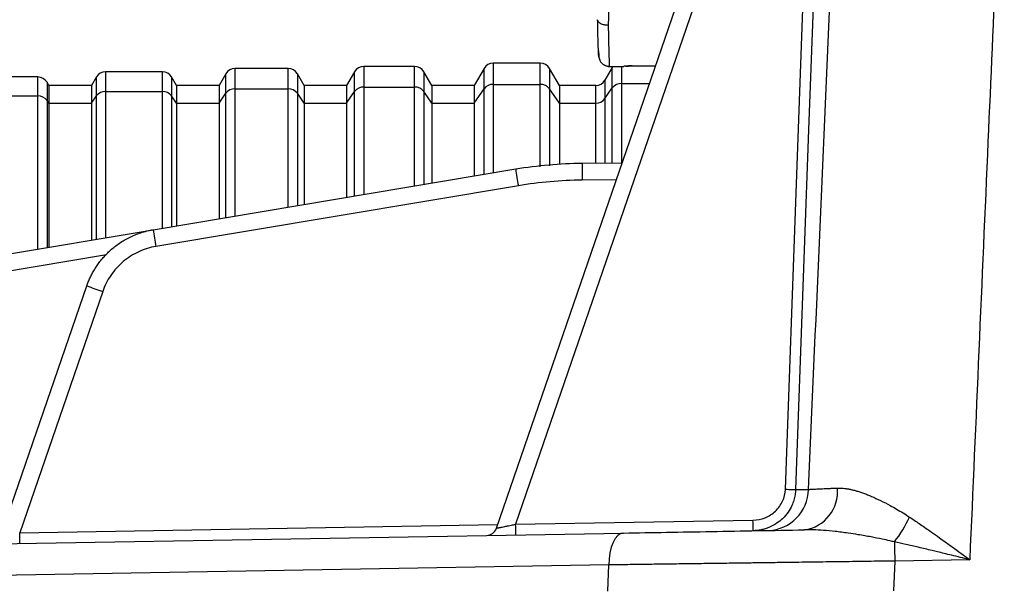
# Model space of a CAD drawing. Header units: millimetres. Extents: x 5 to 597, y 5 to 415.
# Tile 83 of 136: x 309.01 to 318.27, y 315.16 to 320.51. Entities that reach past the tile are written whole.
import ezdxf

# ---------------------------------------------------------------- set-up
doc = ezdxf.new("R2010")
doc.units = ezdxf.units.MM

msp = doc.modelspace()

# ---------------------------------------------------------------- linework, layer by layer
at = {"color": 7, "linetype": 'Continuous', "lineweight": 25}
for p, q in [((313.4893, 315.7292), (315.2473, 320.8349)), ((315.3972, 320.7828), (313.6699, 315.7665)), ((313.902, 320.0991), (313.4599, 320.0991)), ((310.3482, 320.0191), (309.8138, 320.0191)), ((310.9445, 319.9991), (310.881, 319.8891)), ((311.5309, 320.0491), (311.0311, 320.0491)), ((311.681, 319.8891), (311.6175, 319.9991)), ((312.156, 320.0191), (312.081, 319.8891)), ((312.7193, 320.0691), (312.2426, 320.0691)), ((312.881, 319.8891), (312.8059, 320.0191)), ((313.3733, 320.0491), (313.281, 319.8891)), ((314.081, 319.8891), (313.9886, 320.0491)), ((314.5791, 320.0591), (314.5098, 319.9391)), ((314.539, 320.0691), (314.6861, 320.0691)), ((314.5857, 320.0691), (314.5791, 320.0591)), ((314.7647, 320.0731), (314.985, 320.0731)), ((309.177, 319.9691), (308.281, 319.9691)), ((309.281, 319.8891), (309.2636, 319.9191)), ((309.7272, 319.9691), (309.681, 319.8891)), ((310.481, 319.8891), (310.4348, 319.9691)), ((313.4599, 319.8997), (313.902, 319.8997)), ((309.681, 319.8891), (309.281, 319.8891)), ((309.281, 319.8891), (309.281, 319.7237)), ((309.681, 319.8891), (309.681, 319.7237)), ((309.8138, 319.8326), (310.3482, 319.8326)), ((310.881, 319.8891), (310.481, 319.8891)), ((310.481, 319.8891), (310.481, 319.7237)), ((310.881, 319.8891), (310.881, 319.7237)), ((310.881, 319.7237), (310.9445, 319.8159)), ((311.0311, 319.8578), (311.5309, 319.8578)), ((311.681, 319.7237), (311.6175, 319.8159)), ((312.081, 319.8891), (311.681, 319.8891)), ((311.681, 319.8891), (311.681, 319.7237)), ((312.081, 319.8891), (312.081, 319.7237)), ((312.081, 319.7237), (312.156, 319.8326)), ((312.2426, 319.8745), (312.7193, 319.8745)), ((312.881, 319.7237), (312.8059, 319.8326)), ((313.281, 319.8891), (312.881, 319.8891)), ((312.881, 319.8891), (312.881, 319.7237)), ((313.281, 319.8891), (313.281, 319.7237)), ((313.281, 319.7237), (313.3733, 319.8578)), ((314.081, 319.7237), (313.9886, 319.8578)), ((314.4232, 319.8891), (314.081, 319.8891)), ((314.081, 319.8891), (314.081, 319.7237)), ((314.5098, 319.7656), (314.5791, 319.8661)), ((308.281, 319.7907), (309.177, 319.7907)), ((309.281, 319.7237), (309.2636, 319.7488)), ((309.281, 319.7237), (309.281, 318.3703)), ((309.281, 319.7237), (309.681, 319.7237)), ((309.681, 319.7237), (309.7272, 319.7907)), ((309.681, 319.7237), (309.681, 318.4373)), ((310.481, 319.7237), (310.4348, 319.7907)), ((310.481, 319.7237), (310.481, 318.5711)), ((310.481, 319.7237), (310.881, 319.7237)), ((310.881, 319.7237), (310.881, 318.6381)), ((311.681, 319.7237), (311.681, 318.772)), ((311.681, 319.7237), (312.081, 319.7237)), ((312.081, 319.7237), (312.081, 318.8389)), ((312.881, 319.7237), (312.881, 318.9728)), ((312.881, 319.7237), (313.281, 319.7237)), ((313.281, 319.7237), (313.281, 319.0397)), ((314.081, 319.7237), (314.081, 319.1454)), ((314.081, 319.7237), (314.4232, 319.7237)), ((314.2958, 319.1596), (314.6716, 319.1629)), ((310.2621, 318.5345), (313.6705, 319.1049)), ((313.6955, 318.9471), (310.2871, 318.3767)), ((305.8209, 317.7913), (310.2621, 318.5345)), ((308.8258, 315.6478), (309.6377, 318.0059)), ((309.7876, 317.9539), (309.0064, 315.6851)), ((313.6699, 315.7665), (315.902, 315.8055)), ((305.4621, 315.5233), (314.6857, 315.6843)), ((314.5474, 315.3843), (305.3238, 315.2233)), ((314.5356, 315.138), (314.5474, 315.3843)), ((317.2353, 315.4209), (317.2219, 315.1415)), ((317.9404, 315.4332), (317.2353, 315.4209))]:
    msp.add_line(p, q, dxfattribs=at)
at = {"color": 8, "linetype": 'Continuous', "lineweight": 25}
for p, q in [((313.4599, 320.0991), (313.4599, 319.8997)), ((313.902, 319.8997), (313.902, 320.0991)), ((309.8138, 320.0191), (309.8138, 319.8326)), ((310.3482, 319.8326), (310.3482, 320.0191)), ((310.9445, 319.8159), (310.9445, 319.9991)), ((311.0311, 320.0491), (311.0311, 319.8578)), ((311.5309, 319.8578), (311.5309, 320.0491)), ((311.6175, 319.9991), (311.6175, 319.8159)), ((312.156, 319.8326), (312.156, 320.0191)), ((312.2426, 320.0691), (312.2426, 319.8745)), ((312.7193, 319.8745), (312.7193, 320.0691)), ((312.8059, 320.0191), (312.8059, 319.8326)), ((313.3733, 319.8578), (313.3733, 320.0491)), ((313.9886, 320.0491), (313.9886, 319.8578)), ((314.5791, 319.8661), (314.5791, 320.0591)), ((314.6657, 320.0691), (314.6657, 319.908)), ((314.7647, 320.0733), (314.9851, 320.0733)), ((314.7647, 320.0733), (314.7647, 320.0731)), ((309.177, 319.7907), (309.177, 319.9691)), ((309.2636, 319.9191), (309.2636, 319.7488)), ((309.7272, 319.7907), (309.7272, 319.9691)), ((310.4348, 319.9691), (310.4348, 319.7907)), ((313.4599, 319.8997), (313.4599, 319.0697)), ((313.902, 319.1262), (313.902, 319.8997)), ((314.5098, 319.9391), (314.5098, 319.7656)), ((314.6657, 319.908), (314.6657, 319.1628)), ((314.6657, 319.908), (314.9281, 319.908)), ((309.8138, 319.8326), (309.8138, 318.4595)), ((310.3482, 318.5489), (310.3482, 319.8326)), ((310.9445, 318.6487), (310.9445, 319.8159)), ((311.0311, 319.8578), (311.0311, 318.6632)), ((311.5309, 318.7468), (311.5309, 319.8578)), ((311.6175, 319.8159), (311.6175, 318.7613)), ((312.156, 318.8515), (312.156, 319.8326)), ((312.2426, 319.8745), (312.2426, 318.8659)), ((312.7193, 318.9457), (312.7193, 319.8745)), ((312.8059, 319.8326), (312.8059, 318.9602)), ((313.3733, 319.0552), (313.3733, 319.8578)), ((313.9886, 319.8578), (313.9886, 319.1352)), ((314.4232, 319.7237), (314.4232, 319.8891)), ((314.5791, 319.1621), (314.5791, 319.8661)), ((309.177, 318.3529), (309.177, 319.7907)), ((309.2636, 319.7488), (309.2636, 318.3674)), ((309.7272, 318.445), (309.7272, 319.7907)), ((310.4348, 319.7907), (310.4348, 318.5634)), ((314.4232, 319.1607), (314.4232, 319.7237)), ((314.5098, 319.7656), (314.5098, 319.1615)), ((314.6163, 319.0024), (314.2958, 318.9996)), ((309.8213, 318.2988), (305.8459, 317.6335)), ((309.0064, 315.6851), (313.5011, 315.7636))]:
    msp.add_line(p, q, dxfattribs=at)
at = {"color": 7, "linetype": 'Continuous', "lineweight": 25, "flags": 128}
for points in [[(316.2073, 316.0953), (316.3111, 318.964), (316.3927, 321.2179)], [(316.4885, 321.2144), (316.4254, 319.4727), (316.3847, 318.3458), (316.3439, 317.2188), (316.3031, 316.0919)], [(316.2073, 316.0953), (316.2235, 316.0948), (316.2393, 316.0942), (316.2542, 316.0936), (316.2679, 316.0931), (316.2798, 316.0927), (316.2899, 316.0923), (316.2977, 316.0921), (316.3031, 316.0919)], [(314.6857, 315.6843), (314.6579, 315.6781), (314.6314, 315.6607), (314.6072, 315.6329), (314.5862, 315.5955), (314.5691, 315.5502), (314.5567, 315.4985), (314.5493, 315.4425), (314.5474, 315.3843)], [(317.2322, 315.601), (317.2325, 315.5809), (317.2329, 315.5598), (317.2333, 315.5379), (317.2337, 315.5153), (317.2341, 315.4922), (317.2345, 315.4686), (317.2349, 315.4448), (317.2353, 315.4209)]]:
    msp.add_lwpolyline(points, dxfattribs=at)
at = {"color": 7, "linetype": 'Continuous', "lineweight": 25}
for centre, radius, start, end in [((313.4599, 319.9991), 0.1, 90, 150), ((313.902, 319.9991), 0.1, 30, 90), ((309.8138, 319.9191), 0.1, 90, 150), ((310.3482, 319.9191), 0.1, 30, 90), ((311.0311, 319.9491), 0.1, 90, 150), ((311.5309, 319.9491), 0.1, 30, 90), ((312.2426, 319.9691), 0.1, 90, 150), ((312.7193, 319.9691), 0.1, 30, 90), ((309.177, 319.8691), 0.1, 30, 90), ((313.4571, 319.795), 0.1047, 88.46131, 143.16978), ((313.9048, 319.795), 0.1047, 36.83022, 91.53869), ((314.4232, 319.9891), 0.1, 270, 330), ((314.6629, 319.8034), 0.1047, 88.46131, 143.16978), ((309.8109, 319.728), 0.1047, 88.46131, 143.16978), ((310.351, 319.728), 0.1047, 36.83022, 91.53869), ((311.0283, 319.7531), 0.1047, 88.46131, 143.16978), ((311.5337, 319.7531), 0.1047, 36.83022, 91.53869), ((312.2398, 319.7699), 0.1047, 88.46131, 143.16978), ((312.7221, 319.7699), 0.1047, 36.83022, 91.53869), ((309.1799, 319.6861), 0.1047, 36.83022, 91.53869), ((314.426, 319.8283), 0.1047, 268.46131, 323.16978), ((318.8797, 319.0796), 4.5846, 179.0002, 180.9998), ((318.2648, 319.7522), 4.6397, 188.01957, 189.99275), ((314.8564, 319.1818), 4.6397, 188.01957, 189.99275), ((314.2833, 331.1313), 13.9232, 250.50937, 251.16236), ((316.335, 316.0733), 0.3629, 278.0537, 5.24048), ((316.0324, 316.0998), 0.392, 272.01533, 359.15717), ((316.3256, 316.3111), 1.1516, 321.93218, 335.53342), ((313.3947, 315.7618), 0.1, 271, 341), ((310.8055, 315.6915), 2.8654, 359.50031, 1.49973), ((313.0376, 315.7305), 2.8654, 359.50031, 1.49973), ((306.142, 315.6101), 2.8654, 359.50031, 1.49973)]:
    msp.add_arc(centre, radius, start, end, dxfattribs=at)
at = {"color": 8, "linetype": 'Continuous', "lineweight": 25}
for points, knots in [([(316.4243, 316.094), (316.4925, 317.6393), (316.5921, 319.8977), (316.6925, 322.156), (316.7242, 322.8691)], [0, 0, 0, 0, 0.684273, 1, 1, 1, 1]), ([(318.2653, 322.8691), (318.2141, 321.7007), (318.1054, 319.222), (317.9974, 316.7434), (317.9404, 315.4332)], [0, 0, 0, 0, 0.471396, 1, 1, 1, 1]), ([(314.541, 320.4543), (314.542, 320.4007), (314.5439, 320.3002), (314.5469, 320.1683), (314.5495, 320.0924), (314.5511, 320.065), (314.5515, 320.0702), (314.5516, 320.0708)], [0, 0, 0, 0, 0.239483, 0.448512, 0.773915, 0.975578, 1, 1, 1, 1])]:
    msp.add_open_spline(points, degree=3, knots=knots, dxfattribs=at)
at = {"color": 7, "linetype": 'Continuous', "lineweight": 25}
for points, knots in [([(314.5503, 321.112), (314.5502, 321.099), (314.5499, 321.0721), (314.5494, 321.0297), (314.5488, 320.9838), (314.5482, 320.9346), (314.5475, 320.8822), (314.5468, 320.8267), (314.546, 320.7685), (314.5451, 320.7079), (314.5441, 320.6454), (314.5432, 320.5817), (314.5421, 320.517), (314.5414, 320.4755), (314.541, 320.4543)], [0, 0, 0, 0, 0.058825, 0.122107, 0.189845, 0.26204, 0.338691, 0.419798, 0.505361, 0.595379, 0.689853, 0.788781, 0.892163, 1, 1, 1, 1]), ([(314.4524, 320.1761), (314.4524, 320.1753), (314.452, 320.1373), (314.4493, 320.188), (314.4452, 320.3115), (314.4424, 320.4438), (314.441, 320.5074)], [0, 0, 0, 0, 0.0088443, 0.4056364, 0.714365, 1, 1, 1, 1]), ([(314.541, 320.4543), (314.5292, 320.4543), (314.5165, 320.4554), (314.4919, 320.4605), (314.48, 320.4645), (314.4605, 320.4748), (314.4529, 320.4811), (314.4431, 320.4942), (314.441, 320.501), (314.441, 320.5073)], [0, 0, 0, 0, 0.25, 0.25, 0.5, 0.5, 0.75, 0.75, 1, 1, 1, 1]), ([(314.4502, 320.2154), (314.4508, 320.1934), (314.4519, 320.1536), (314.4591, 320.1277), (314.4716, 320.1084), (314.4802, 320.0993), (314.4867, 320.0934), (314.494, 320.0879), (314.5018, 320.0829), (314.51, 320.0786), (314.5214, 320.0738), (314.5356, 320.0699), (314.5462, 320.0694), (314.5516, 320.0691)], [0, 0, 0, 0, 0.352749, 0.636564, 0.729719, 0.764434, 0.793339, 0.818452, 0.841883, 0.865388, 0.890012, 0.943374, 1, 1, 1, 1]), ([(314.7647, 320.0733), (314.7413, 320.0733), (314.7199, 320.0718), (314.6915, 320.0695), (314.6837, 320.0687), (314.6834, 320.0692)], [0, 0, 0, 0, 0.5, 0.5, 1, 1, 1, 1]), ([(314.7057, 320.0706), (314.7097, 320.0709), (314.7176, 320.0715), (314.7322, 320.0723), (314.7481, 320.073), (314.7593, 320.0731), (314.7647, 320.0731)], [0, 0, 0, 0, 0.258902, 0.513105, 0.759466, 1, 1, 1, 1]), ([(309.6377, 318.0059), (309.6423, 318.0186), (309.6516, 318.0442), (309.6682, 318.0823), (309.6872, 318.1207), (309.7089, 318.1591), (309.7334, 318.1973), (309.7609, 318.2351), (309.7913, 318.2722), (309.8249, 318.3083), (309.8615, 318.3431), (309.9012, 318.3763), (309.9441, 318.4076), (309.9901, 318.4367), (310.0391, 318.4631), (310.091, 318.4866), (310.1457, 318.5066), (310.2028, 318.5233), (310.2422, 318.5307), (310.2621, 318.5345)], [0, 0, 0, 0, 0.046896, 0.095283, 0.145161, 0.19653, 0.24939, 0.303741, 0.359583, 0.416916, 0.47574, 0.536055, 0.59786, 0.661157, 0.725944, 0.792222, 0.859991, 0.92925, 1, 1, 1, 1]), ([(310.2871, 318.3767), (310.2333, 318.3677), (310.1788, 318.3514), (310.0741, 318.3035), (310.024, 318.2719), (309.9345, 318.1961), (309.895, 318.1519), (309.8305, 318.0566), (309.8054, 318.0054), (309.7876, 317.9539)], [0, 0, 0, 0, 0.25, 0.25, 0.5, 0.5, 0.75, 0.75, 1, 1, 1, 1]), ([(316.4243, 316.094), (316.4295, 316.0943), (316.44, 316.0949), (316.4584, 316.0958), (316.479, 316.0969), (316.5021, 316.098), (316.5277, 316.0992), (316.5559, 316.1005), (316.5869, 316.1018), (316.6206, 316.1033), (316.6569, 316.1048), (316.6832, 316.1059), (316.6964, 316.1064)], [0, 0, 0, 0, 0.091341, 0.184666, 0.279963, 0.377216, 0.476402, 0.577489, 0.680442, 0.785213, 0.891753, 1, 1, 1, 1]), ([(316.6964, 316.1064), (316.705, 316.1066), (316.7223, 316.107), (316.7496, 316.1052), (316.7781, 316.1019), (316.808, 316.0967), (316.8392, 316.0898), (316.8718, 316.0811), (316.9058, 316.0707), (316.9411, 316.0585), (316.9779, 316.0446), (317.031, 316.0227), (317.1024, 315.99), (317.1819, 315.9489), (317.2527, 315.9091), (317.3133, 315.8731), (317.3536, 315.8471), (317.3738, 315.8341)], [0, 0, 0, 0, 0.045856, 0.092534, 0.140102, 0.18862, 0.238142, 0.288718, 0.340393, 0.393203, 0.447182, 0.502358, 0.624235, 0.750788, 0.833871, 0.916925, 1, 1, 1, 1]), ([(315.902, 315.8055), (315.941, 315.8062), (315.979, 315.8138), (316.0512, 315.8426), (316.0843, 315.8635), (316.1267, 315.9031), (316.1395, 315.9175), (316.1622, 315.9486), (316.1722, 315.9656), (316.1966, 316.0181), (316.2059, 316.0563), (316.2073, 316.0953)], [0, 0, 0, 0, 0.25, 0.25, 0.5, 0.5, 0.625, 0.625, 0.75, 0.75, 1, 1, 1, 1]), ([(316.3031, 316.0919), (316.3027, 316.0835), (316.3018, 316.0668), (316.2984, 316.0417), (316.2934, 316.0167), (316.2868, 315.9917), (316.2784, 315.9671), (316.2624, 315.9283), (316.2326, 315.8761), (316.184, 315.8196), (316.1234, 315.7709), (316.0666, 315.7406), (316.0161, 315.7227), (315.9789, 315.7133), (315.9411, 315.7072), (315.9156, 315.7061), (315.9029, 315.7055)], [0, 0, 0, 0, 0.040694, 0.081921, 0.123606, 0.165671, 0.208032, 0.2506, 0.370947, 0.500227, 0.613175, 0.749906, 0.813019, 0.87481, 0.937793, 1, 1, 1, 1]), ([(317.3738, 315.8341), (317.3886, 315.8243), (317.4191, 315.8042), (317.4661, 315.7725), (317.5199, 315.7355), (317.5834, 315.6911), (317.6483, 315.645), (317.7208, 315.5929), (317.795, 315.5392), (317.872, 315.4831), (317.9196, 315.4483), (317.9404, 315.4332)], [0, 0, 0, 0, 0.079364, 0.162833, 0.250348, 0.365692, 0.499393, 0.593871, 0.748963, 0.89054, 1, 1, 1, 1]), ([(313.4893, 315.7292), (313.4895, 315.7293), (313.4899, 315.7294), (313.4932, 315.7301), (313.4985, 315.7313), (313.5061, 315.7329), (313.5159, 315.7349), (313.5279, 315.7373), (313.5451, 315.7408), (313.5698, 315.746), (313.6, 315.7521), (313.6341, 315.7592), (313.6567, 315.7638), (313.6699, 315.7665)], [0, 0, 0, 0, 0.062912, 0.127154, 0.192977, 0.260613, 0.330277, 0.402166, 0.476458, 0.601536, 0.743958, 0.8504, 1, 1, 1, 1]), ([(314.6857, 315.6843), (314.9486, 315.6889), (315.2257, 315.6937), (315.7965, 315.7037), (316.0903, 315.7088), (316.3859, 315.7139)], [0, 0, 0, 0, 0.5, 0.5, 1, 1, 1, 1]), ([(317.2322, 315.601), (317.2181, 315.6042), (317.1795, 315.6131), (317.1064, 315.6289), (317.007, 315.6487), (316.9005, 315.6675), (316.7871, 315.6849), (316.6773, 315.6989), (316.5676, 315.7089), (316.4716, 315.7142), (316.4132, 315.714), (316.3859, 315.7139)], [0, 0, 0, 0, 0.048086, 0.131503, 0.249973, 0.389221, 0.499668, 0.646278, 0.778413, 0.896246, 1, 1, 1, 1]), ([(317.9404, 315.4332), (317.9103, 315.4405), (317.8533, 315.4545), (317.7726, 315.4742), (317.7016, 315.4914), (317.6403, 315.5062), (317.5597, 315.5256), (317.4602, 315.5492), (317.3424, 315.5765), (317.2677, 315.5931), (317.2322, 315.601)], [0, 0, 0, 0, 0.127288, 0.24095, 0.340984, 0.427393, 0.500174, 0.6823, 0.848906, 1, 1, 1, 1]), ([(317.2353, 315.4209), (317.199, 315.4204), (317.1252, 315.4193), (317.0126, 315.4178), (316.8964, 315.4161), (316.7767, 315.4145), (316.6535, 315.4128), (316.527, 315.411), (316.3971, 315.4092), (316.2641, 315.4074), (316.128, 315.4056), (315.989, 315.4037), (315.8308, 315.4015), (315.6551, 315.3991), (315.464, 315.3966), (315.2751, 315.3941), (315.0887, 315.3916), (314.9051, 315.3892), (314.7242, 315.3868), (314.6063, 315.3851), (314.5474, 315.3843)], [0, 0, 0, 0, 0.038863, 0.079045, 0.120544, 0.16336, 0.207494, 0.252947, 0.299716, 0.347804, 0.397209, 0.447932, 0.499972, 0.571403, 0.642835, 0.714267, 0.785699, 0.857132, 0.928566, 1, 1, 1, 1])]:
    msp.add_open_spline(points, degree=3, knots=knots, dxfattribs=at)
for points in [[(313.6705, 319.1049), (313.877, 319.1395), (314.0863, 319.1578), (314.2958, 319.1596)], [(314.2958, 318.9996), (314.0949, 318.9978), (313.8936, 318.9802), (313.6955, 318.9471)], [(316.3031, 316.0919), (316.3424, 316.0925), (316.3828, 316.0933), (316.4243, 316.094)]]:
    msp.add_open_spline(points, degree=3, dxfattribs=at)

doc.saveas('drawing.dxf')
